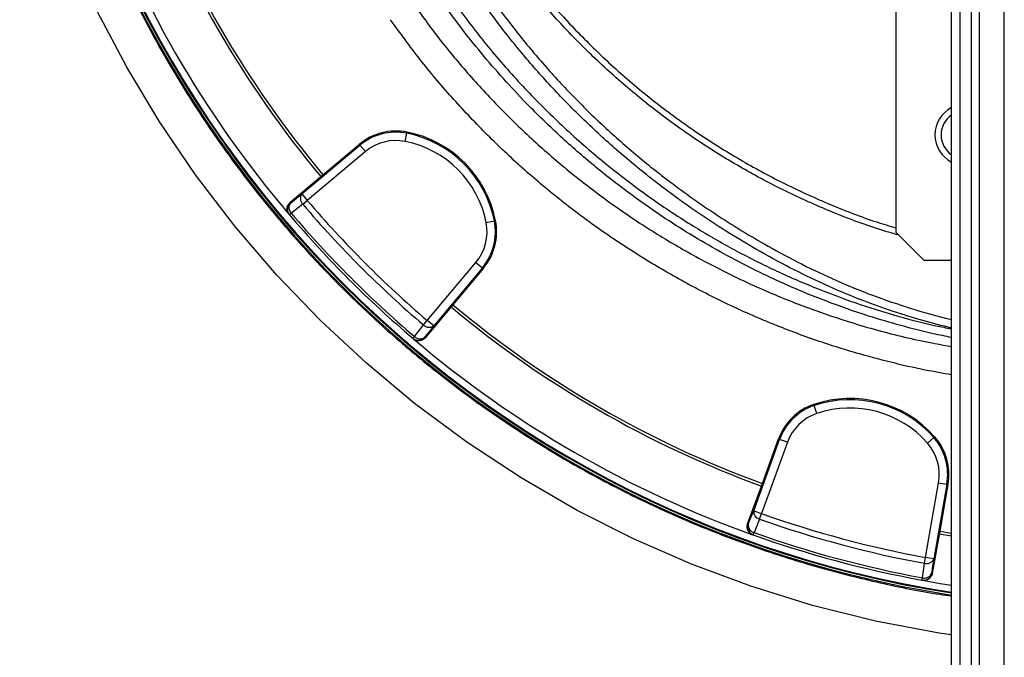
# Model space of a CAD drawing. Header units: millimetres. Extents: x 5255 to 12005, y 4675 to 12925.
# Tile 3 of 38: x 7029 to 8799, y 6611 to 7757. Entities that reach past the tile are written whole.
import ezdxf

# ---------------------------------------------------------------- set-up
doc = ezdxf.new("R2010")
doc.units = ezdxf.units.MM
doc.header["$LTSCALE"] = 5

msp = doc.modelspace()

# ---------------------------------------------------------------- linework, layer by layer
at = {"color": 7, "linetype": 'Continuous', "lineweight": 25}
for p, q in [((8704.5, 4775.2), (8704.5, 10175.2)), ((8720.1, 4775.2), (8720.1, 10175.2)), ((8740, 4775.2), (8740, 10175.2)), ((8754.4, 4775.2), (8754.4, 10175.2)), ((8799.3, 4775.2), (8799.3, 10175.2)), ((8604.5, 7775.2), (8604.5, 7375.2)), ((7722.1, 7538.4), (7725, 7553.1)), ((7725.4, 7555.1), (7725, 7553.1)), ((7536.3, 7443.9), (7640.7, 7531.5)), ((7574.2, 7478.4), (7639.4, 7533.1)), ((7639.4, 7533.1), (7640.7, 7531.5)), ((7650.4, 7520), (7640.7, 7531.5)), ((7650.4, 7520), (7545.9, 7432.4)), ((7514.8, 7428.6), (7574.2, 7478.4)), ((7536.3, 7443.9), (7545.9, 7432.4)), ((7514.8, 7428.6), (7515.6, 7427.7)), ((7537.8, 7425.5), (7545.9, 7432.4)), ((7513.1, 7407.4), (7513.8, 7406.5)), ((7513.8, 7406.5), (7517.2, 7409.3)), ((7867.7, 7392.7), (7882.4, 7395.7)), ((7884.5, 7396.1), (7882.4, 7395.7)), ((8654.5, 7325.2), (8604.5, 7375.2)), ((7761.7, 7216.6), (7849.3, 7321)), ((7849.3, 7321), (7860.8, 7311.4)), ((8654.5, 7325.2), (8704.5, 7325.2)), ((7860.8, 7311.4), (7773.2, 7207)), ((7862.5, 7310), (7807.7, 7244.8)), ((7862.5, 7310), (7860.8, 7311.4)), ((7807.7, 7244.8), (7757.9, 7185.5)), ((7754.8, 7208.5), (7761.7, 7216.6)), ((7773.2, 7207), (7761.7, 7216.6)), ((7735.8, 7184.5), (7738.7, 7187.8)), ((7735.8, 7184.5), (7736.7, 7183.7)), ((7757, 7186.3), (7757.9, 7185.5)), ((8456.8, 7065.7), (8457.5, 7063.6)), ((8462.3, 7049.5), (8457.5, 7063.6)), ((8348.7, 6874.7), (8395.3, 7002.8)), ((8409.4, 6997.7), (8362.7, 6869.6)), ((8364.2, 6923.6), (8393.3, 7003.6)), ((8393.3, 7003.6), (8395.3, 7002.8)), ((8409.4, 6997.7), (8395.3, 7002.8)), ((8661.2, 6996.1), (8672.5, 7006)), ((8674.1, 7007.4), (8672.5, 7006)), ((8337.7, 6850.8), (8364.2, 6923.6)), ((8657.5, 6790.6), (8681.2, 6924.9)), ((8681.2, 6924.9), (8696, 6922.3)), ((8696, 6922.3), (8672.3, 6788)), ((8698, 6921.9), (8683.3, 6838.1)), ((8698, 6921.9), (8696, 6922.3)), ((8348.7, 6874.7), (8362.7, 6869.6)), ((8359.2, 6859.6), (8362.7, 6869.6)), ((8337.7, 6850.8), (8338.8, 6850.4)), ((8347.9, 6831.1), (8349.4, 6835.3)), ((8683.3, 6838.1), (8669.8, 6761.8)), ((8683.3, 6838.1), (8704.5, 6834.5)), ((8346.8, 6831.5), (8347.9, 6831.1)), ((8682.4, 6833.2), (8704.5, 6829.4)), ((8655.6, 6780.2), (8657.5, 6790.6)), ((8672.3, 6788), (8657.5, 6790.6)), ((8651.2, 6749.9), (8651.9, 6754.2)), ((8651.2, 6749.9), (8652.3, 6749.6)), ((8668.6, 6762), (8669.8, 6761.8))]:
    msp.add_line(p, q, dxfattribs=at)
at = {"color": 8, "linetype": 'Continuous', "lineweight": 25, "flags": 128}
msp.add_lwpolyline([(8704.5, 6651.6), (8682.3, 6654.6), (8567.7, 6676.2), (8454.5, 6704.3), (8343.2, 6738.8), (8236.9, 6778.4), (8132.8, 6824), (8031.5, 6875.1), (7930.4, 6933.6), (7832.7, 6997.8), (7738.9, 7067.4), (7652.2, 7139.7), (7569.5, 7216.7), (7491.2, 7298), (7415.5, 7386.1), (7344.9, 7478.4), (7279.6, 7574.5), (7221.2, 7671.8), (7168.3, 7772.3)], dxfattribs=at)
at = {"color": 7, "linetype": 'Continuous', "lineweight": 25, "flags": 128}
for points in [[(7515.6, 7427.7), (7525.7, 7435.6), (7536.3, 7443.9)], [(7537.8, 7425.5), (7521.1, 7412.4), (7517.2, 7409.3)], [(7738.7, 7187.8), (7751.7, 7204.6), (7754.8, 7208.5)], [(7773.2, 7207), (7764.9, 7196.4), (7757, 7186.3)], [(8338.8, 6850.4), (8343.6, 6862.3), (8348.7, 6874.7)], [(8359.2, 6859.6), (8351.2, 6839.9), (8349.4, 6835.3)], [(8672.3, 6788), (8670.4, 6774.7), (8668.6, 6762)], [(8651.9, 6754.2), (8654.9, 6775.2), (8655.6, 6780.2)], [(8652.3, 6749.6), (8683.9, 6744.1), (8704.5, 6740.8)]]:
    msp.add_lwpolyline(points, dxfattribs=at)
at = {"color": 7, "linetype": 'Continuous', "lineweight": 25}
for centre, radius, start, end in [((9004.5, 8675.2), 1975, 181.3781, 261.263), ((9004.5, 8675.2), 1971.4, 181.3807, 261.2469), ((9004.5, 8675.2), 1970, 181.3816, 261.2407), ((9004.5, 8675.2), 1870, 200.0802, 219.9198), ((9004.5, 8675.2), 1865, 200.0805, 219.9195), ((9004.5, 8675.2), 1957.5, 199.6345, 220.3655), ((8729.5, 7550.2), 55, 117.0357, 180), ((8729.5, 7550.2), 43.8, 124.8499, 180), ((7705.3, 7454.5), 102.6, 78.7156, 130), ((7705.3, 7454.5), 100.5, 78.7156, 130), ((7685.8, 7356.4), 200.5, 11.2844, 78.7156), ((7685.8, 7356.4), 202.6, 11.2844, 78.7156), ((8729.5, 7550.2), 55, 180, 242.9643), ((8729.5, 7550.2), 43.8, 180, 235.1501), ((7705.3, 7454.5), 85.5, 78.7156, 130), ((7685.8, 7356.4), 185.5, 11.2844, 78.7156), ((7547.3, 7435.5), 13.8, 143.0943, 226.6335), ((7525.2, 7416.2), 15, 129.983, 220.3826), ((7526.7, 7419.4), 13.8, 143.0896, 226.6162), ((9004.5, 8675.2), 1926.9, 220.4331, 229.5669), ((9004.5, 8675.2), 1916.3, 220.4331, 229.5669), ((9004.5, 8675.2), 1957.5, 220.4003, 229.5997), ((9004.5, 8675.2), 1953.1, 220.4003, 229.5997), ((7783.8, 7376), 85.5, 320, 11.2844), ((7783.8, 7376), 100.5, 320, 11.2844), ((7783.8, 7376), 102.6, 320, 11.2844), ((9004.5, 8675.2), 1865, 230.0805, 249.9195), ((9004.5, 8675.2), 1870, 230.0802, 249.9198), ((7764.9, 7218), 13.8, 223.3665, 306.9057), ((7745.5, 7195.9), 15, 229.6174, 320.017), ((9004.5, 8675.2), 1957.5, 229.6573, 250.3655), ((7748.7, 7197.3), 13.8, 223.3838, 306.9104), ((8489.7, 6968.5), 102.6, 108.7156, 160), ((8521.8, 6873.7), 202.6, 41.2844, 108.7156), ((8521.8, 6873.7), 200.5, 41.2844, 108.7156), ((8489.7, 6968.5), 100.5, 108.7156, 160), ((8489.7, 6968.5), 85.5, 108.7156, 160), ((8521.8, 6873.7), 185.5, 41.2844, 108.7156), ((8597, 6939.7), 85.5, 350, 41.2844), ((8597, 6939.7), 100.5, 350, 41.2844), ((8597, 6939.7), 102.6, 350, 41.2844), ((8362.4, 6873), 13.8, 173.0943, 256.6335), ((9004.5, 8675.2), 1916.3, 250.4331, 259.5669), ((9004.5, 8675.2), 1926.9, 250.4331, 259.5669), ((8352.9, 6845.2), 15, 159.983, 250.3826), ((8352.6, 6848.7), 13.8, 173.0896, 256.6162), ((9004.5, 8675.2), 1953.1, 250.4003, 259.5997), ((9004.5, 8675.2), 1957.5, 250.4003, 259.5997), ((8659.6, 6793.4), 13.8, 253.3665, 336.9057), ((8653.9, 6764.6), 15, 259.6174, 350.017), ((8655.9, 6767.4), 13.8, 253.3838, 336.9104)]:
    msp.add_arc(centre, radius, start, end, dxfattribs=at)
at = {"color": 8, "linetype": 'Continuous', "lineweight": 25}
for points, knots in [([(7028.8, 8627.7), (7029.4, 8604.3), (7030.7, 8543.4), (7040, 8445.3), (7056.1, 8333.8), (7078.5, 8224.4), (7106.8, 8117.4), (7140.6, 8013.1), (7180.5, 7909.9), (7226.6, 7808.1), (7278.9, 7708.1), (7336.3, 7612.3), (7398.2, 7520.9), (7464.4, 7434), (7535.9, 7350.1), (7612.8, 7269.6), (7694.8, 7192.8), (7780.4, 7121.4), (7869.1, 7055.5), (7960.6, 6995), (8056.2, 6939.2), (8155.8, 6888.4), (8259, 6842.9), (8363.7, 6803.7), (8469.4, 6770.8), (8575.7, 6744.5), (8654.2, 6728.1), (8697.5, 6722.5), (8704.5, 6721.5)], [0, 0, 0, 0, 0.025444, 0.066294, 0.107178, 0.148028, 0.18777, 0.227542, 0.267283, 0.308182, 0.349114, 0.390012, 0.429602, 0.469223, 0.508813, 0.549545, 0.590309, 0.63104, 0.67079, 0.71057, 0.750319, 0.791226, 0.832166, 0.87307, 0.912786, 0.952533, 0.992249, 1, 1, 1, 1]), ([(8704.5, 7202.8), (8687.3, 7207.1), (8651.8, 7216.1), (8599.1, 7232.6), (8542.3, 7252.8), (8482.9, 7277.5), (8421.2, 7307.1), (8360.7, 7339.7), (8301.2, 7375.1), (8243.1, 7413.2), (8184, 7455.9), (8124.4, 7503.3), (8064.8, 7555.9), (8007.6, 7611.9), (7953.1, 7671.1), (7901.4, 7733.5), (7852.7, 7799.7), (7817.5, 7851.9), (7799.6, 7883), (7795.8, 7889.7)], [0, 0, 0, 0, 0.045216, 0.092772, 0.140328, 0.19843, 0.256579, 0.314698, 0.374035, 0.433401, 0.492737, 0.560859, 0.629027, 0.697149, 0.766964, 0.836828, 0.906643, 0.979923, 1, 1, 1, 1]), ([(8704.5, 7185.9), (8693.5, 7188.2), (8662.9, 7194.4), (8613.1, 7207.1), (8548.3, 7226.2), (8477.9, 7250.9), (8402.5, 7282.1), (8334.7, 7314.7), (8274.4, 7347.4), (8221.9, 7378.7), (8171.8, 7411.5), (8118.3, 7449.6), (8061.1, 7494.3), (8001.3, 7546.4), (7948.9, 7597.1), (7903.3, 7645.5), (7863.3, 7691.3), (7824.9, 7739.1), (7784, 7794.9), (7755.3, 7836.4), (7740.3, 7861.9), (7739.4, 7863.4)], [0, 0, 0, 0, 0.027433, 0.076678, 0.125923, 0.1928, 0.259734, 0.326614, 0.377726, 0.428838, 0.477275, 0.525711, 0.591302, 0.656938, 0.72253, 0.772516, 0.822503, 0.874078, 0.925653, 0.995548, 1, 1, 1, 1]), ([(7755.4, 7870.9), (7757.6, 7867), (7776.5, 7834.6), (7817.4, 7776.8), (7876.9, 7699.8), (7940.6, 7628.6), (8007.3, 7562.6), (8078.2, 7500.7), (8152.9, 7443.3), (8227.2, 7393.3), (8300.4, 7350.2), (8371.8, 7313.3), (8445.4, 7280.3), (8520.8, 7251.3), (8597.8, 7226.9), (8659.1, 7210.1), (8695, 7203.4), (8704.5, 7201.6)], [0, 0, 0, 0, 0.0114232, 0.0956066, 0.1795233, 0.2582641, 0.3372422, 0.4162925, 0.495255, 0.5739827, 0.6408012, 0.7078417, 0.7749857, 0.8421182, 0.9091324, 0.9759334, 1, 1, 1, 1]), ([(7736.4, 7785.9), (7753, 7763.1), (7786.2, 7717.5), (7840.8, 7652.8), (7898.8, 7590.9), (7960.2, 7532.3), (8024.7, 7477.4), (8092, 7426.2), (8162.2, 7379), (8235, 7335.8), (8310.3, 7296.6), (8387.6, 7261.7), (8466.6, 7231.1), (8552, 7203.7), (8631.4, 7183.1), (8684.4, 7173.3), (8704.5, 7169.6)], [0, 0, 0, 0, 0.071719, 0.143664, 0.215724, 0.287784, 0.359728, 0.431447, 0.503165, 0.57511, 0.647169, 0.719228, 0.791171, 0.862888, 0.94774, 1, 1, 1, 1]), ([(8704.5, 7118.8), (8688.7, 7121.6), (8652, 7128), (8594.9, 7141.1), (8526, 7159.5), (8451, 7183.6), (8370.5, 7214.5), (8291, 7250.2), (8212.9, 7290.7), (8136.6, 7336), (8063.6, 7385), (7994.2, 7437.7), (7928.4, 7493.5), (7865.2, 7553.5), (7805, 7617.6), (7747.7, 7685.4), (7712.9, 7733.2), (7695.5, 7757.2)], [0, 0, 0, 0, 0.0392699, 0.0913172, 0.1433646, 0.213708, 0.284106, 0.3544496, 0.4268441, 0.4992977, 0.5716924, 0.6420369, 0.7124356, 0.7827802, 0.8551672, 0.9276131, 1, 1, 1, 1])]:
    msp.add_open_spline(points, degree=3, knots=knots, dxfattribs=at)
at = {"color": 7, "linetype": 'Continuous', "lineweight": 25}
for points, knots in [([(8610.1, 7369.6), (8595.6, 7373.9), (8552.3, 7386.6), (8482.4, 7413.7), (8401, 7450.4), (8322.5, 7492.4), (8246.8, 7539.5), (8174.1, 7591.6), (8104.9, 7648.3), (8039.6, 7709.4), (7978.6, 7774.3), (7922.5, 7843.4), (7885.3, 7893.2), (7868.3, 7920.7), (7866.9, 7922.9)], [0, 0, 0, 0, 0.048114, 0.143074, 0.23737, 0.331356, 0.425408, 0.51996, 0.614977, 0.709332, 0.80332, 0.897317, 0.991736, 1, 1, 1, 1]), ([(7877.4, 7927.8), (7878.5, 7926.1), (7895, 7899.3), (7931.6, 7850.5), (7987.2, 7782), (8047.8, 7717.5), (8112.4, 7656.9), (8181.1, 7600.6), (8253.2, 7549), (8328.3, 7502.3), (8406.1, 7460.5), (8486.7, 7424.2), (8553, 7398.3), (8592.9, 7386.5), (8604.5, 7383.1)], [0, 0, 0, 0, 0.006523, 0.101869, 0.196972, 0.292243, 0.388055, 0.483679, 0.579525, 0.674798, 0.769891, 0.865209, 0.960927, 1, 1, 1, 1]), ([(7811.6, 7897.1), (7815.4, 7890.4), (7833.4, 7858.9), (7868.3, 7807.2), (7916, 7742.2), (7965.7, 7682.1), (8018.8, 7623.9), (8075.5, 7568.1), (8135.7, 7514.8), (8203.9, 7460.4), (8280.8, 7406.1), (8357.7, 7359), (8427.6, 7321.1), (8489.7, 7291.3), (8554.6, 7264.1), (8622.7, 7240.6), (8673.3, 7225.3), (8700.9, 7219.2), (8704.5, 7218.4)], [0, 0, 0, 0, 0.020305, 0.095907, 0.164202, 0.232543, 0.300838, 0.370835, 0.440881, 0.510879, 0.598284, 0.68569, 0.745093, 0.804525, 0.863908, 0.92708, 0.990482, 1, 1, 1, 1]), ([(7513.1, 7407.4), (7512.4, 7408.2), (7511.8, 7409), (7510.9, 7410.7), (7510.5, 7411.6), (7509.9, 7413.5), (7509.7, 7414.4), (7509.5, 7416.4), (7509.4, 7417.4), (7509.6, 7419.4), (7509.8, 7420.3), (7510.3, 7422.2), (7510.7, 7423.1), (7511.6, 7424.9), (7512.1, 7425.7), (7513.4, 7427.3), (7514.1, 7428), (7514.8, 7428.6)], [0, 0, 0, 0, 0.125, 0.125, 0.25, 0.25, 0.375, 0.375, 0.5, 0.5, 0.625, 0.625, 0.75, 0.75, 0.875, 0.875, 1, 1, 1, 1]), ([(7757.9, 7185.5), (7757.3, 7184.7), (7756.6, 7184.1), (7755.1, 7182.8), (7754.2, 7182.3), (7752.5, 7181.4), (7751.6, 7181), (7749.7, 7180.5), (7748.7, 7180.3), (7746.7, 7180.1), (7745.8, 7180.1), (7743.8, 7180.4), (7742.8, 7180.6), (7740.9, 7181.2), (7740, 7181.6), (7738.3, 7182.5), (7737.5, 7183.1), (7736.7, 7183.7)], [0, 0, 0, 0, 0.125, 0.125, 0.25, 0.25, 0.375, 0.375, 0.5, 0.5, 0.625, 0.625, 0.75, 0.75, 0.875, 0.875, 1, 1, 1, 1]), ([(8346.8, 6831.5), (8345.8, 6831.8), (8344.9, 6832.3), (8343.3, 6833.3), (8342.5, 6833.9), (8341, 6835.2), (8340.3, 6835.9), (8339.2, 6837.5), (8338.7, 6838.4), (8337.8, 6840.1), (8337.5, 6841.1), (8337, 6843), (8336.9, 6844), (8336.8, 6845.9), (8336.8, 6846.9), (8337.1, 6848.9), (8337.4, 6849.8), (8337.7, 6850.8)], [0, 0, 0, 0, 0.125, 0.125, 0.25, 0.25, 0.375, 0.375, 0.5, 0.5, 0.625, 0.625, 0.75, 0.75, 0.875, 0.875, 1, 1, 1, 1]), ([(8669.8, 6761.8), (8669.6, 6760.8), (8669.4, 6759.9), (8668.7, 6758), (8668.2, 6757.1), (8667.1, 6755.5), (8666.5, 6754.7), (8665.2, 6753.3), (8664.4, 6752.6), (8662.8, 6751.5), (8661.9, 6751), (8660.1, 6750.3), (8659.2, 6749.9), (8657.3, 6749.5), (8656.3, 6749.4), (8654.3, 6749.4), (8653.3, 6749.5), (8652.3, 6749.6)], [0, 0, 0, 0, 0.125, 0.125, 0.25, 0.25, 0.375, 0.375, 0.5, 0.5, 0.625, 0.625, 0.75, 0.75, 0.875, 0.875, 1, 1, 1, 1])]:
    msp.add_open_spline(points, degree=3, knots=knots, dxfattribs=at)

doc.saveas('drawing.dxf')
